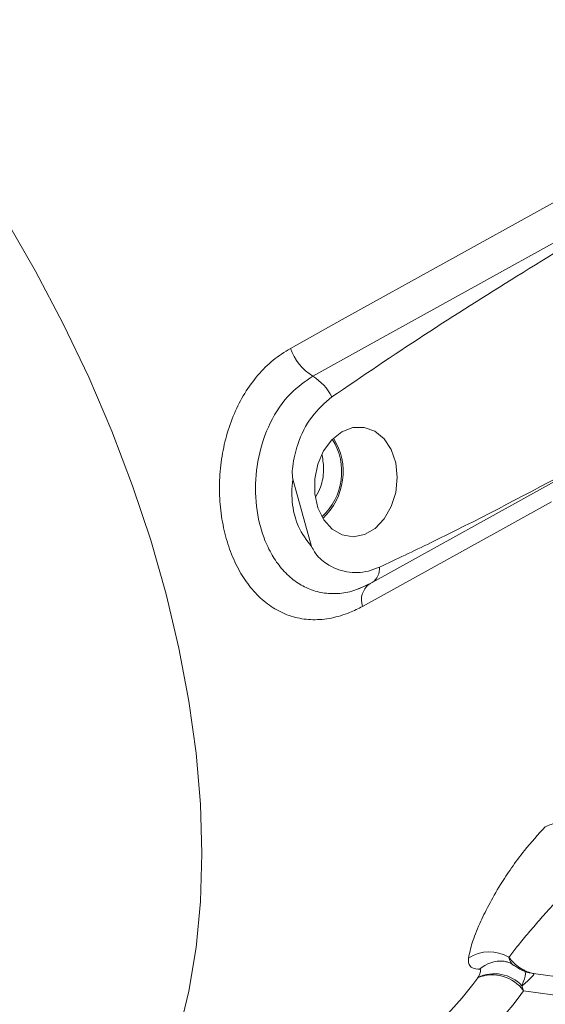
# Model space of a CAD drawing. Header units: inches. Extents: x 0.3 to 33.9, y 0.2 to 21.6.
# Tile 24 of 28: x 29.5 to 30.4, y 17.6 to 19.3. Entities that reach past the tile are written whole.
import ezdxf

# ---------------------------------------------------------------- set-up
doc = ezdxf.new("R2010")
doc.units = ezdxf.units.IN
doc.header["$MEASUREMENT"] = 0

msp = doc.modelspace()

# ---------------------------------------------------------------- linework, layer by layer
at = {"color": 7, "linetype": 'Continuous', "lineweight": 15}
for p, q in [((30.0357, 18.3859), (30.004, 18.4996)), ((30.1384, 18.3246), (30.458, 18.5019)), ((30.1159, 18.3144), (30.1383, 18.325)), ((30.1328, 18.3221), (30.1356, 18.3234)), ((30.317, 17.6559), (30.3172, 17.6562)), ((30.4113, 17.6629), (30.537, 17.646)), ((30.3916, 17.6422), (30.3944, 17.6335))]:
    msp.add_line(p, q, dxfattribs=at)
at = {"color": 8, "linetype": 'Continuous', "lineweight": 15}
msp.add_line((30.5643, 17.6107), (30.3944, 17.6335), dxfattribs=at)
at = {"color": 7, "linetype": 'Continuous', "lineweight": 15, "flags": 128}
for points in [[(30.0001, 18.7213), (30.0877, 18.7699), (30.438, 18.9643), (31.0028, 19.2777)], [(30.0378, 18.674), (30.1254, 18.7226), (30.4757, 18.917), (30.8041, 19.0992)], [(30.0869, 18.58), (30.07, 18.5666), (30.0561, 18.5479), (30.0462, 18.5252), (30.0411, 18.5004), (30.0412, 18.4751), (30.0464, 18.4514), (30.0563, 18.4309), (30.0703, 18.4151), (30.0873, 18.4053), (30.106, 18.4022), (30.1251, 18.406), (30.143, 18.4163), (30.1586, 18.4326), (30.1706, 18.4534), (30.1782, 18.4774), (30.1807, 18.5027), (30.1781, 18.5274), (30.1704, 18.5498), (30.1583, 18.568), (30.1427, 18.5809), (30.1247, 18.5875), (30.1056, 18.5871), (30.0869, 18.58)], [(30.4415, 18.4617), (30.3539, 18.4131), (30.1219, 18.2845)]]:
    msp.add_lwpolyline(points, dxfattribs=at)
at = {"color": 8, "linetype": 'Continuous', "lineweight": 15, "flags": 128}
for points in [[(29.5184, 18.9395), (29.5688, 18.8521), (29.6157, 18.7629), (29.6589, 18.6724), (29.698, 18.5809), (29.733, 18.4888), (29.7636, 18.3967), (29.7898, 18.305), (29.8114, 18.2139), (29.8283, 18.1241), (29.8404, 18.0359), (29.8477, 17.9497), (29.8502, 17.866)], [(29.8502, 17.866), (29.8477, 17.785), (29.8404, 17.7072), (29.8283, 17.633), (29.8114, 17.5627), (29.7898, 17.4966), (29.7636, 17.4351), (29.733, 17.3784), (29.698, 17.3267), (29.6589, 17.2804), (29.6157, 17.2396), (29.5688, 17.2046), (29.5254, 17.1791)]]:
    msp.add_lwpolyline(points, dxfattribs=at)
at = {"color": 7, "linetype": 'Continuous', "lineweight": 15}
for centre, radius, start, end in [((30.088, 18.7529), 0.0935, 199.7802, 237.52), ((29.9916, 18.5993), 0.0879, 26.8938, 58.2555), ((29.9812, 18.5125), 0.1079, 312.9079, 31.826), ((29.9828, 18.5123), 0.1038, 312.7009, 32.033), ((30.3364, 17.6355), 0.0641, 59.0159, 123.3017), ((29.8871, 17.9644), 0.5291, 299.3584, 324.3329), ((30.3414, 17.5953), 0.0653, 35.772, 111.9792), ((30.3449, 17.5988), 0.0637, 42.8964, 115.83), ((29.9474, 17.9543), 0.5501, 299.3584, 324.3329)]:
    msp.add_arc(centre, radius, start, end, dxfattribs=at)
at = {"color": 8, "linetype": 'Continuous', "lineweight": 15}
for centre, radius, start, end in [((30.1225, 18.3477), 0.028, 304.7886, 6.3533), ((30.1541, 18.2955), 0.034, 128.6391, 198.9212), ((30.3562, 17.6298), 0.0543, 85.216, 131.9185)]:
    msp.add_arc(centre, radius, start, end, dxfattribs=at)
at = {"color": 7, "linetype": 'Continuous', "lineweight": 15}
msp.add_ellipse((30.3387, 17.6095), major_axis=(0.0732, 0.0531), ratio=0.070884, start_param=5.468851, end_param=6.363462, dxfattribs=at)
for points, knots in [([(30.8041, 19.0992), (30.7759, 19.0824), (30.6915, 19.032), (30.5509, 18.9472), (30.3863, 18.8456), (30.2254, 18.7446), (30.1218, 18.6742), (30.07, 18.6391)], [0, 0, 0, 0, 0.114153, 0.342459, 0.570778, 0.785343, 1, 1, 1, 1]), ([(30.1219, 18.2845), (30.1183, 18.2826), (30.1111, 18.2788), (30.0935, 18.2711), (30.0689, 18.2636), (30.038, 18.2608), (30.008, 18.2648), (29.9802, 18.2754), (29.9546, 18.2925), (29.9323, 18.3153), (29.9132, 18.3436), (29.8981, 18.3762), (29.8871, 18.4128), (29.8808, 18.4518), (29.8792, 18.4927), (29.8826, 18.5335), (29.891, 18.5736), (29.9042, 18.6112), (29.9221, 18.646), (29.9442, 18.6764), (29.9702, 18.7025), (29.99, 18.7149), (30.0001, 18.7213)], [0, 0, 0, 0, 0.0191636, 0.0383909, 0.0921782, 0.1474506, 0.2008183, 0.2556938, 0.3079923, 0.3618137, 0.4133907, 0.4665477, 0.5182761, 0.5716492, 0.6239142, 0.6778033, 0.7303654, 0.7844485, 0.8373932, 0.8917939, 0.9451748, 1, 1, 1, 1]), ([(30.07, 18.6391), (30.058, 18.6287), (30.0342, 18.6079), (30.0123, 18.5644), (30.0042, 18.5292), (30.0026, 18.5088), (30.0036, 18.5017), (30.004, 18.4996)], [0, 0, 0, 0, 0.322606, 0.642639, 0.869131, 0.960935, 1, 1, 1, 1]), ([(30.0431, 18.4707), (30.0459, 18.4759), (30.053, 18.4893), (30.0574, 18.5143), (30.0549, 18.5319), (30.0537, 18.5402)], [0, 0, 0, 0, 0.245077, 0.643103, 1, 1, 1, 1]), ([(30.1504, 18.3508), (30.1793, 18.3644), (30.2852, 18.4142), (30.3897, 18.4696), (30.4657, 18.5098)], [0, 0, 0, 0, 0.273569, 1, 1, 1, 1]), ([(30.004, 18.4996), (30.0032, 18.4923), (30.0011, 18.4706), (30.005, 18.4432), (30.0159, 18.4112), (30.0274, 18.3965), (30.0357, 18.3859)], [0, 0, 0, 0, 0.169371, 0.500138, 0.642092, 1, 1, 1, 1]), ([(30.0357, 18.3859), (30.0373, 18.3828), (30.0435, 18.3702), (30.0636, 18.3532), (30.0947, 18.3404), (30.1261, 18.3413), (30.1442, 18.3484), (30.1504, 18.3508)], [0, 0, 0, 0, 0.070467, 0.277117, 0.56329, 0.852377, 1, 1, 1, 1]), ([(30.1356, 18.3234), (30.1346, 18.3228), (30.1281, 18.3192), (30.1214, 18.3168), (30.1157, 18.3148)], [0, 0, 0, 0, 0.151187, 1, 1, 1, 1]), ([(30.4311, 17.9114), (30.4376, 17.9142), (30.4457, 17.9177), (30.4552, 17.9187), (30.457, 17.9189)], [0, 0, 0, 0, 0.809719, 1, 1, 1, 1]), ([(30.3012, 17.689), (30.3029, 17.6972), (30.3063, 17.7138), (30.3185, 17.7447), (30.3347, 17.7782), (30.353, 17.8103), (30.3737, 17.8419), (30.3982, 17.8755), (30.419, 17.8982), (30.4311, 17.9114)], [0, 0, 0, 0, 0.1662748, 0.3377272, 0.4772299, 0.6206946, 0.7305279, 0.8433279, 1, 1, 1, 1]), ([(30.505, 17.8397), (30.4951, 17.8307), (30.4703, 17.8079), (30.442, 17.777), (30.418, 17.7498), (30.3992, 17.7276), (30.3822, 17.707), (30.3737, 17.696), (30.3694, 17.6904)], [0, 0, 0, 0, 0.14188, 0.356834, 0.500225, 0.646485, 0.821608, 1, 1, 1, 1]), ([(30.32, 17.6702), (30.3189, 17.6702), (30.3133, 17.6705), (30.3061, 17.6727), (30.3009, 17.6791), (30.3011, 17.6857), (30.3012, 17.689)], [0, 0, 0, 0, 0.086595, 0.463628, 0.727497, 1, 1, 1, 1]), ([(30.3694, 17.6904), (30.3697, 17.69), (30.3762, 17.6817), (30.3908, 17.6684), (30.4045, 17.6647), (30.4113, 17.6629)], [0, 0, 0, 0, 0.023642, 0.518923, 1, 1, 1, 1]), ([(30.3172, 17.6562), (30.3173, 17.6564), (30.318, 17.6576), (30.3207, 17.6623), (30.3222, 17.6672), (30.3211, 17.6699), (30.3201, 17.6701), (30.32, 17.6702)], [0, 0, 0, 0, 0.033201, 0.184022, 0.765509, 0.963391, 1, 1, 1, 1]), ([(30.3607, 17.6839), (30.3607, 17.6839), (30.3606, 17.6839), (30.3661, 17.6827), (30.3732, 17.6805), (30.377, 17.6769), (30.3776, 17.6763)], [0, 0, 0, 0, 0.166428, 0.537724, 0.934136, 1, 1, 1, 1]), ([(30.378, 17.677), (30.3824, 17.674), (30.3916, 17.6678), (30.4033, 17.6633), (30.4106, 17.6632), (30.4118, 17.6632)], [0, 0, 0, 0, 0.430087, 0.905141, 1, 1, 1, 1])]:
    msp.add_open_spline(points, degree=3, knots=knots, dxfattribs=at)
at = {"color": 8, "linetype": 'Continuous', "lineweight": 15}
for points, knots in [([(30.1157, 18.3148), (30.1128, 18.3135), (30.101, 18.3084), (30.0803, 18.3055), (30.0542, 18.3065), (30.0297, 18.3138), (30.0069, 18.3268), (29.987, 18.345), (29.9701, 18.3679), (29.9578, 18.3924), (29.9457, 18.4279), (29.9385, 18.4763), (29.944, 18.5383), (29.9641, 18.5975), (29.9964, 18.6458), (30.0249, 18.6652), (30.0378, 18.674)], [0, 0, 0, 0, 0.020254, 0.08129, 0.14004, 0.20065, 0.2589, 0.319018, 0.375097, 0.432937, 0.477858, 0.582378, 0.685669, 0.792464, 0.905879, 1, 1, 1, 1]), ([(30.3694, 17.6904), (30.3711, 17.6849), (30.373, 17.6789), (30.3776, 17.677), (30.3779, 17.6768)], [0, 0, 0, 0, 0.920866, 1, 1, 1, 1]), ([(30.3931, 17.6699), (30.3941, 17.6694), (30.3986, 17.6669), (30.3973, 17.6565), (30.3932, 17.6461), (30.3916, 17.6422)], [0, 0, 0, 0, 0.140496, 0.67674, 1, 1, 1, 1])]:
    msp.add_open_spline(points, degree=3, knots=knots, dxfattribs=at)

doc.saveas('drawing.dxf')
